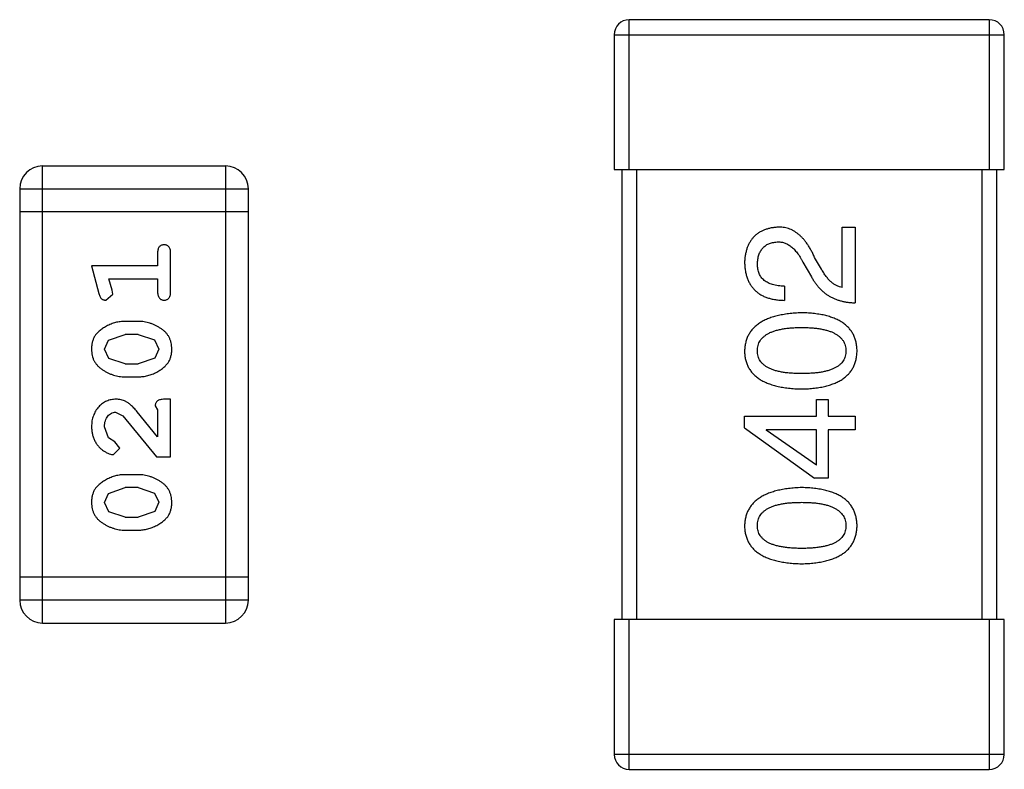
# Model space of a CAD drawing. Header units: inches. Extents: x -50 to 60, y -7 to 68.
# Tile 41 of 108: x -27 to -25.69, y 43.95 to 44.95. Entities that reach past the tile are written whole.
import ezdxf

# ---------------------------------------------------------------- set-up
doc = ezdxf.new("R2010")
doc.units = ezdxf.units.IN
doc.header["$LTSCALE"] = 1.21
doc.header["$MEASUREMENT"] = 0
doc.layers.get('0').update_dxf_attribs({"linetype": 'CONTINUOUS'})

msp = doc.modelspace()

# ---------------------------------------------------------------- linework, layer by layer
at = {"color": 7, "linetype": 'Continuous'}
for p, q in [((-26.1909, 44.7485), (-26.1909, 44.9485)), ((-25.7109, 44.9485), (-26.1909, 44.9485)), ((-25.7109, 44.9485), (-25.7109, 44.7485)), ((-26.2109, 44.9285), (-26.2109, 44.7485)), ((-26.2109, 44.9285), (-25.6909, 44.9285)), ((-25.6909, 44.7485), (-25.6909, 44.9285)), ((-26.9728, 44.1437), (-26.9728, 44.7533)), ((-26.729, 44.7533), (-26.9728, 44.7533)), ((-26.729, 44.7533), (-26.729, 44.1437)), ((-26.2109, 44.7485), (-25.6909, 44.7485)), ((-26.2009, 44.7485), (-26.2009, 44.1485)), ((-26.1809, 44.1485), (-26.1809, 44.7485)), ((-25.7209, 44.7485), (-25.7209, 44.1485)), ((-25.7009, 44.1485), (-25.7009, 44.7485)), ((-27.0033, 44.7229), (-27.0033, 44.1742)), ((-27.0033, 44.7229), (-26.6985, 44.7229)), ((-26.6985, 44.1742), (-26.6985, 44.7229)), ((-26.6985, 44.6924), (-27.0033, 44.6924)), ((-25.9068, 44.5914), (-25.9068, 44.6717)), ((-25.9068, 44.6717), (-25.8896, 44.6717)), ((-25.8896, 44.6717), (-25.8896, 44.5709)), ((-26.8194, 44.6373), (-26.8194, 44.62)), ((-26.8021, 44.5854), (-26.8021, 44.6373)), ((-25.9593, 44.625), (-25.9478, 44.6053)), ((-25.9347, 44.6159), (-25.9437, 44.6315)), ((-26.9075, 44.62), (-26.8976, 44.5834)), ((-26.8194, 44.62), (-26.9075, 44.62)), ((-26.8802, 44.5877), (-26.8844, 44.6027)), ((-26.8844, 44.6027), (-26.8194, 44.6027)), ((-26.8194, 44.6027), (-26.8194, 44.5854)), ((-26.8792, 44.5823), (-26.8802, 44.5877)), ((-25.9839, 44.593), (-25.9839, 44.5741)), ((-26.8885, 44.5744), (-26.8792, 44.5823)), ((-26.8452, 44.5461), (-26.8629, 44.5461)), ((-26.8902, 44.5091), (-26.8849, 44.5212)), ((-26.8849, 44.5212), (-26.8626, 44.5288)), ((-26.8454, 44.5288), (-26.8626, 44.5288)), ((-26.8454, 44.5288), (-26.8237, 44.5215)), ((-26.8237, 44.5215), (-26.8179, 44.5092)), ((-26.8844, 44.4967), (-26.8902, 44.5091)), ((-26.8179, 44.5092), (-26.8231, 44.4971)), ((-26.8626, 44.4894), (-26.8844, 44.4967)), ((-26.8231, 44.4971), (-26.8454, 44.4894)), ((-26.8626, 44.4894), (-26.8454, 44.4894)), ((-26.8629, 44.4721), (-26.8452, 44.4721)), ((-26.8021, 44.4423), (-26.81, 44.4423)), ((-26.8021, 44.3652), (-26.8021, 44.4423)), ((-25.9412, 44.4197), (-25.9412, 44.4418)), ((-25.9412, 44.4418), (-25.9257, 44.4418)), ((-25.9257, 44.4418), (-25.9257, 44.4197)), ((-26.8226, 44.4336), (-26.8194, 44.4281)), ((-26.8194, 44.4281), (-26.8194, 44.3919)), ((-26.8757, 44.4249), (-26.866, 44.4202)), ((-26.866, 44.4202), (-26.821, 44.3652)), ((-26.8194, 44.3919), (-26.8465, 44.4255)), ((-26.0371, 44.4041), (-26.0371, 44.4197)), ((-26.0371, 44.4197), (-25.9412, 44.4197)), ((-25.9257, 44.4197), (-25.8896, 44.4197)), ((-25.8896, 44.4197), (-25.8896, 44.4016)), ((-26.8848, 44.3906), (-26.8902, 44.4055)), ((-26.0371, 44.4041), (-25.9437, 44.3369)), ((-26.0085, 44.4016), (-26.0085, 44.4008)), ((-25.9412, 44.4016), (-26.0085, 44.4016)), ((-25.9412, 44.3541), (-26.0085, 44.4008)), ((-25.9412, 44.3541), (-25.9412, 44.4016)), ((-25.9257, 44.4016), (-25.9257, 44.3369)), ((-25.8896, 44.4016), (-25.9257, 44.4016)), ((-26.8763, 44.3856), (-26.8848, 44.3906)), ((-26.8782, 44.3683), (-26.8698, 44.3771)), ((-26.8698, 44.3771), (-26.8763, 44.3856)), ((-26.821, 44.3652), (-26.8021, 44.3652)), ((-26.8452, 44.3416), (-26.8629, 44.3416)), ((-25.9257, 44.3369), (-25.9437, 44.3369)), ((-26.8849, 44.3167), (-26.8626, 44.3243)), ((-26.8454, 44.3243), (-26.8626, 44.3243)), ((-26.8454, 44.3243), (-26.8237, 44.317)), ((-26.8902, 44.3046), (-26.8849, 44.3167)), ((-26.8237, 44.317), (-26.8179, 44.3047)), ((-26.8844, 44.2922), (-26.8902, 44.3046)), ((-26.8179, 44.3047), (-26.8231, 44.2926)), ((-26.8626, 44.2849), (-26.8844, 44.2922)), ((-26.8626, 44.2849), (-26.8454, 44.2849)), ((-26.8231, 44.2926), (-26.8454, 44.2849)), ((-26.8629, 44.2676), (-26.8452, 44.2676)), ((-26.6985, 44.2047), (-27.0033, 44.2047)), ((-26.6985, 44.1742), (-27.0033, 44.1742)), ((-26.9728, 44.1437), (-26.729, 44.1437)), ((-26.2109, 44.1485), (-26.2109, 43.9685)), ((-25.6909, 44.1485), (-26.2109, 44.1485)), ((-26.1909, 43.9485), (-26.1909, 44.1485)), ((-25.7109, 44.1485), (-25.7109, 43.9485)), ((-25.6909, 43.9685), (-25.6909, 44.1485)), ((-25.6909, 43.9685), (-26.2109, 43.9685)), ((-26.1909, 43.9485), (-25.7109, 43.9485))]:
    msp.add_line(p, q, dxfattribs=at)
for centre, radius, start, end in [((-26.1909, 44.9285), 0.02, 90, 180), ((-25.7109, 44.9285), 0.02, 0, 90), ((-26.9728, 44.7229), 0.0305, 90, 180), ((-26.729, 44.7229), 0.0305, 0, 90), ((-26.9728, 44.1742), 0.0305, 180, 270), ((-26.729, 44.1742), 0.0305, 270, 0), ((-26.1909, 43.9685), 0.02, 180, 270), ((-25.7109, 43.9685), 0.02, 270, 0)]:
    msp.add_arc(centre, radius, start, end, dxfattribs=at)
for points, knots in [([(-25.9929, 44.6717), (-25.9946, 44.6715), (-25.9979, 44.6713), (-26.0027, 44.6705), (-26.0071, 44.6694), (-26.0113, 44.6679), (-26.0152, 44.6661), (-26.0187, 44.6641), (-26.022, 44.6616), (-26.0249, 44.6588), (-26.0275, 44.6557), (-26.0298, 44.6523), (-26.0319, 44.6485), (-26.0336, 44.6444), (-26.0349, 44.64), (-26.036, 44.6353), (-26.0368, 44.6302), (-26.037, 44.6268), (-26.0371, 44.625)], [0, 0, 0, 0, 0.070688, 0.137741, 0.201612, 0.262778, 0.321223, 0.378455, 0.434411, 0.490146, 0.546362, 0.603392, 0.662208, 0.723401, 0.787372, 0.85442, 0.925153, 1, 1, 1, 1]), ([(-25.9437, 44.6315), (-25.9445, 44.6332), (-25.946, 44.6365), (-25.9485, 44.6412), (-25.9511, 44.6456), (-25.9538, 44.6497), (-25.9565, 44.6534), (-25.9594, 44.6568), (-25.9623, 44.6598), (-25.9654, 44.6625), (-25.9685, 44.6648), (-25.9717, 44.6668), (-25.975, 44.6685), (-25.9784, 44.6699), (-25.9819, 44.6708), (-25.9855, 44.6715), (-25.9892, 44.6718), (-25.9916, 44.6717), (-25.9929, 44.6717)], [0, 0, 0, 0, 0.082731, 0.161257, 0.236138, 0.307554, 0.375712, 0.440848, 0.502916, 0.562567, 0.619798, 0.675716, 0.73039, 0.78386, 0.837315, 0.890547, 0.944917, 1, 1, 1, 1]), ([(-26.0199, 44.6225), (-26.0199, 44.6236), (-26.0197, 44.6258), (-26.0194, 44.629), (-26.0188, 44.632), (-26.018, 44.6348), (-26.0171, 44.6373), (-26.0159, 44.6397), (-26.0145, 44.6419), (-26.013, 44.6439), (-26.0112, 44.6456), (-26.0093, 44.6471), (-26.0072, 44.6485), (-26.0049, 44.6496), (-26.0023, 44.6505), (-25.9996, 44.6512), (-25.9967, 44.6518), (-25.9947, 44.6519), (-25.9937, 44.652)], [0, 0, 0, 0, 0.076112, 0.148436, 0.216883, 0.281466, 0.34298, 0.402356, 0.459881, 0.51546, 0.571111, 0.62658, 0.683162, 0.741007, 0.801404, 0.863825, 0.930544, 1, 1, 1, 1]), ([(-25.9937, 44.652), (-25.9929, 44.6521), (-25.9913, 44.6521), (-25.9889, 44.652), (-25.9865, 44.6516), (-25.9841, 44.651), (-25.9819, 44.6501), (-25.9796, 44.649), (-25.9774, 44.6477), (-25.9752, 44.646), (-25.973, 44.6443), (-25.971, 44.6422), (-25.9689, 44.6399), (-25.9669, 44.6374), (-25.9649, 44.6346), (-25.963, 44.6316), (-25.9611, 44.6284), (-25.9599, 44.6261), (-25.9593, 44.625)], [0, 0, 0, 0, 0.052237, 0.103888, 0.155485, 0.207395, 0.259864, 0.31356, 0.369176, 0.4266, 0.486836, 0.550048, 0.61567, 0.685271, 0.75824, 0.834614, 0.915635, 1, 1, 1, 1]), ([(-26.8108, 44.6483), (-26.8114, 44.6483), (-26.8126, 44.6482), (-26.8142, 44.6477), (-26.8157, 44.6469), (-26.8171, 44.6457), (-26.8182, 44.6442), (-26.8189, 44.6422), (-26.8194, 44.6399), (-26.8194, 44.6382), (-26.8194, 44.6373)], [0, 0, 0, 0, 0.11517, 0.223509, 0.328254, 0.438012, 0.553651, 0.682263, 0.830856, 1, 1, 1, 1]), ([(-26.8021, 44.6373), (-26.8021, 44.6382), (-26.8022, 44.6399), (-26.8027, 44.6422), (-26.8034, 44.6442), (-26.8045, 44.6457), (-26.8058, 44.6469), (-26.8073, 44.6477), (-26.809, 44.6482), (-26.8102, 44.6483), (-26.8108, 44.6483)], [0, 0, 0, 0, 0.169012, 0.317488, 0.445429, 0.560977, 0.67065, 0.776666, 0.88492, 1, 1, 1, 1]), ([(-26.0371, 44.625), (-26.037, 44.6229), (-26.0368, 44.619), (-26.036, 44.6133), (-26.0349, 44.608), (-26.0333, 44.6031), (-26.0313, 44.5985), (-26.029, 44.5944), (-26.0262, 44.5906), (-26.0231, 44.5872), (-26.0195, 44.5842), (-26.0156, 44.5816), (-26.0112, 44.5793), (-26.0065, 44.5775), (-26.0014, 44.5761), (-25.9959, 44.575), (-25.99, 44.5744), (-25.9859, 44.5742), (-25.9839, 44.5741)], [0, 0, 0, 0, 0.07282, 0.141057, 0.2062, 0.267672, 0.326735, 0.383519, 0.439188, 0.494454, 0.549628, 0.605958, 0.66397, 0.72402, 0.787502, 0.854127, 0.925065, 1, 1, 1, 1]), ([(-25.9839, 44.593), (-25.9853, 44.593), (-25.9881, 44.5931), (-25.9922, 44.5936), (-25.9961, 44.5942), (-25.9996, 44.5951), (-26.0028, 44.5962), (-26.0058, 44.5974), (-26.0085, 44.599), (-26.0109, 44.6007), (-26.0131, 44.6027), (-26.0149, 44.6049), (-26.0165, 44.6073), (-26.0178, 44.6099), (-26.0187, 44.6128), (-26.0194, 44.6158), (-26.0198, 44.6191), (-26.0199, 44.6213), (-26.0199, 44.6225)], [0, 0, 0, 0, 0.082594, 0.15978, 0.232961, 0.301462, 0.365595, 0.426678, 0.484662, 0.540809, 0.595146, 0.648401, 0.702272, 0.757102, 0.813447, 0.872233, 0.934055, 1, 1, 1, 1]), ([(-25.9068, 44.5914), (-25.9081, 44.5916), (-25.9107, 44.5921), (-25.9145, 44.5938), (-25.9182, 44.5959), (-25.9217, 44.5987), (-25.9252, 44.6021), (-25.9285, 44.6062), (-25.9317, 44.6108), (-25.9337, 44.6142), (-25.9347, 44.6159)], [0, 0, 0, 0, 0.103034, 0.208166, 0.318255, 0.434664, 0.559728, 0.695394, 0.841708, 1, 1, 1, 1]), ([(-25.9478, 44.6053), (-25.947, 44.6039), (-25.9455, 44.6012), (-25.943, 44.5974), (-25.9403, 44.5938), (-25.9374, 44.5905), (-25.9344, 44.5875), (-25.9312, 44.5847), (-25.9278, 44.5821), (-25.9243, 44.5798), (-25.9205, 44.5778), (-25.9166, 44.576), (-25.9125, 44.5745), (-25.9083, 44.5733), (-25.9038, 44.5723), (-25.8992, 44.5715), (-25.8945, 44.571), (-25.8912, 44.5709), (-25.8896, 44.5709)], [0, 0, 0, 0, 0.065828, 0.130094, 0.192451, 0.254037, 0.313974, 0.373757, 0.433048, 0.492243, 0.551902, 0.611758, 0.672678, 0.734814, 0.798569, 0.863693, 0.930488, 1, 1, 1, 1]), ([(-26.8976, 44.5834), (-26.8974, 44.5826), (-26.8969, 44.581), (-26.8961, 44.5789), (-26.8952, 44.5773), (-26.8941, 44.5761), (-26.893, 44.5753), (-26.8916, 44.5748), (-26.8901, 44.5744), (-26.889, 44.5744), (-26.8885, 44.5744)], [0, 0, 0, 0, 0.187321, 0.344927, 0.475328, 0.579604, 0.674244, 0.773631, 0.882025, 1, 1, 1, 1]), ([(-26.8194, 44.5854), (-26.8194, 44.5845), (-26.8194, 44.5828), (-26.8189, 44.5805), (-26.8181, 44.5786), (-26.8171, 44.577), (-26.8157, 44.5758), (-26.8142, 44.575), (-26.8126, 44.5745), (-26.8114, 44.5744), (-26.8108, 44.5744)], [0, 0, 0, 0, 0.169102, 0.317658, 0.446239, 0.563118, 0.671828, 0.776546, 0.884858, 1, 1, 1, 1]), ([(-26.8108, 44.5744), (-26.8102, 44.5744), (-26.809, 44.5745), (-26.8073, 44.575), (-26.8058, 44.5758), (-26.8044, 44.577), (-26.8034, 44.5785), (-26.8027, 44.5805), (-26.8022, 44.5828), (-26.8021, 44.5845), (-26.8021, 44.5854)], [0, 0, 0, 0, 0.115051, 0.223278, 0.329269, 0.437893, 0.554681, 0.682591, 0.83103, 1, 1, 1, 1]), ([(-25.9609, 44.5576), (-25.9639, 44.5574), (-25.9698, 44.5572), (-25.9783, 44.5563), (-25.9862, 44.5551), (-25.9935, 44.5536), (-26.0003, 44.5517), (-26.0065, 44.5494), (-26.0122, 44.5468), (-26.0172, 44.5438), (-26.0218, 44.5404), (-26.0257, 44.5367), (-26.0291, 44.5326), (-26.0319, 44.5281), (-26.0341, 44.5233), (-26.0357, 44.5181), (-26.0368, 44.5125), (-26.037, 44.5087), (-26.0371, 44.5067)], [0, 0, 0, 0, 0.088475, 0.171606, 0.249595, 0.322626, 0.391327, 0.455765, 0.516374, 0.573675, 0.628522, 0.681161, 0.732559, 0.783563, 0.83504, 0.887639, 0.942585, 1, 1, 1, 1]), ([(-25.8871, 44.5067), (-25.8872, 44.5087), (-25.8874, 44.5126), (-25.8883, 44.5182), (-25.8899, 44.5235), (-25.8919, 44.5284), (-25.8946, 44.5329), (-25.8978, 44.5371), (-25.9016, 44.5408), (-25.906, 44.5442), (-25.9109, 44.5472), (-25.9164, 44.5498), (-25.9225, 44.552), (-25.9291, 44.5539), (-25.9362, 44.5554), (-25.944, 44.5565), (-25.9522, 44.5573), (-25.958, 44.5575), (-25.9609, 44.5576)], [0, 0, 0, 0, 0.059134, 0.115603, 0.169236, 0.221572, 0.273254, 0.32474, 0.377319, 0.431815, 0.488555, 0.548609, 0.612242, 0.680182, 0.75251, 0.829782, 0.91231, 1, 1, 1, 1]), ([(-26.8629, 44.5461), (-26.864, 44.5461), (-26.8661, 44.546), (-26.8693, 44.5457), (-26.8725, 44.5452), (-26.8756, 44.5445), (-26.8786, 44.5436), (-26.8816, 44.5425), (-26.8846, 44.5412), (-26.8875, 44.5397), (-26.8902, 44.5381), (-26.8928, 44.5365), (-26.8951, 44.5348), (-26.8972, 44.5331), (-26.899, 44.5314), (-26.9007, 44.5297), (-26.9021, 44.528), (-26.9037, 44.5256), (-26.9053, 44.5224), (-26.9066, 44.5183), (-26.9074, 44.5137), (-26.9075, 44.5106), (-26.9075, 44.5089)], [0, 0, 0, 0, 0.049855, 0.099516, 0.148482, 0.19758, 0.246804, 0.296268, 0.346517, 0.397047, 0.446826, 0.49336, 0.537801, 0.579207, 0.617974, 0.654833, 0.689171, 0.722088, 0.786392, 0.853518, 0.924186, 1, 1, 1, 1]), ([(-26.8005, 44.5092), (-26.8006, 44.5106), (-26.8007, 44.5134), (-26.8014, 44.5175), (-26.8025, 44.5214), (-26.8041, 44.525), (-26.8061, 44.5283), (-26.8086, 44.5313), (-26.8116, 44.5341), (-26.815, 44.5366), (-26.8186, 44.5388), (-26.8222, 44.5407), (-26.826, 44.5424), (-26.8297, 44.5437), (-26.8335, 44.5448), (-26.8374, 44.5455), (-26.8413, 44.546), (-26.8439, 44.5461), (-26.8452, 44.5461)], [0, 0, 0, 0, 0.067217, 0.131051, 0.19272, 0.252824, 0.312745, 0.373449, 0.436041, 0.501494, 0.567761, 0.632087, 0.695096, 0.757109, 0.817993, 0.878657, 0.939311, 1, 1, 1, 1]), ([(-26.0199, 44.5067), (-26.0199, 44.508), (-26.0198, 44.5105), (-26.0191, 44.514), (-26.018, 44.5174), (-26.0163, 44.5204), (-26.0142, 44.5232), (-26.0116, 44.5258), (-26.0086, 44.5281), (-26.0051, 44.5302), (-26.0012, 44.532), (-25.9968, 44.5336), (-25.9919, 44.5349), (-25.9866, 44.536), (-25.9808, 44.5369), (-25.9746, 44.5375), (-25.9679, 44.5378), (-25.9633, 44.5379), (-25.9609, 44.5379)], [0, 0, 0, 0, 0.050604, 0.098688, 0.145699, 0.191791, 0.238625, 0.286717, 0.337546, 0.391814, 0.449755, 0.512106, 0.579685, 0.652048, 0.730262, 0.814146, 0.904281, 1, 1, 1, 1]), ([(-25.9609, 44.5379), (-25.9586, 44.5379), (-25.954, 44.5378), (-25.9474, 44.5375), (-25.9412, 44.5369), (-25.9355, 44.536), (-25.9302, 44.5349), (-25.9254, 44.5336), (-25.921, 44.5321), (-25.9171, 44.5302), (-25.9136, 44.5281), (-25.9106, 44.5258), (-25.908, 44.5233), (-25.9058, 44.5204), (-25.9041, 44.5174), (-25.9029, 44.514), (-25.9021, 44.5105), (-25.902, 44.508), (-25.9019, 44.5067)], [0, 0, 0, 0, 0.094834, 0.184067, 0.267029, 0.344713, 0.417334, 0.484367, 0.546941, 0.604717, 0.65953, 0.710539, 0.759381, 0.806382, 0.853027, 0.900623, 0.949121, 1, 1, 1, 1]), ([(-26.9075, 44.5089), (-26.9075, 44.5075), (-26.9074, 44.5047), (-26.9067, 44.5006), (-26.9056, 44.4968), (-26.904, 44.4932), (-26.9019, 44.4899), (-26.8994, 44.4868), (-26.8965, 44.4841), (-26.8931, 44.4816), (-26.8895, 44.4794), (-26.8858, 44.4775), (-26.8821, 44.4758), (-26.8783, 44.4745), (-26.8745, 44.4734), (-26.8707, 44.4727), (-26.8668, 44.4722), (-26.8642, 44.4722), (-26.8629, 44.4721)], [0, 0, 0, 0, 0.06692, 0.130834, 0.19258, 0.252759, 0.312631, 0.373411, 0.436359, 0.501894, 0.568244, 0.632472, 0.69556, 0.757163, 0.818592, 0.878885, 0.939235, 1, 1, 1, 1]), ([(-26.8452, 44.4721), (-26.8441, 44.4722), (-26.842, 44.4722), (-26.8388, 44.4725), (-26.8357, 44.473), (-26.8326, 44.4737), (-26.8295, 44.4746), (-26.8265, 44.4757), (-26.8236, 44.4769), (-26.8207, 44.4784), (-26.8179, 44.48), (-26.8154, 44.4816), (-26.8131, 44.4833), (-26.811, 44.4849), (-26.8091, 44.4866), (-26.8075, 44.4883), (-26.806, 44.4901), (-26.8044, 44.4924), (-26.8028, 44.4956), (-26.8015, 44.4998), (-26.8007, 44.5044), (-26.8006, 44.5075), (-26.8005, 44.5092)], [0, 0, 0, 0, 0.049886, 0.09882, 0.148132, 0.19689, 0.246038, 0.295176, 0.345305, 0.395692, 0.445312, 0.491875, 0.535813, 0.577009, 0.616081, 0.652689, 0.687585, 0.720206, 0.785062, 0.85223, 0.923759, 1, 1, 1, 1]), ([(-26.0371, 44.5067), (-26.0371, 44.5048), (-26.0369, 44.5009), (-26.0359, 44.4952), (-26.0343, 44.49), (-26.0322, 44.4851), (-26.0294, 44.4806), (-26.0261, 44.4764), (-26.0222, 44.4727), (-26.0176, 44.4693), (-26.0126, 44.4663), (-26.0069, 44.4637), (-26.0006, 44.4615), (-25.9938, 44.4596), (-25.9864, 44.4581), (-25.9784, 44.457), (-25.9699, 44.4562), (-25.964, 44.456), (-25.9609, 44.4559)], [0, 0, 0, 0, 0.057911, 0.113262, 0.165956, 0.217443, 0.268511, 0.319665, 0.372, 0.426129, 0.483365, 0.543779, 0.607756, 0.676562, 0.749704, 0.827713, 0.911177, 1, 1, 1, 1]), ([(-25.9609, 44.4764), (-25.9633, 44.4764), (-25.9679, 44.4765), (-25.9746, 44.4769), (-25.9808, 44.4774), (-25.9866, 44.4782), (-25.9919, 44.4793), (-25.9968, 44.4806), (-26.0012, 44.4821), (-26.0051, 44.4839), (-26.0086, 44.4859), (-26.0116, 44.4881), (-26.0142, 44.4907), (-26.0163, 44.4934), (-26.018, 44.4964), (-26.0191, 44.4996), (-26.0198, 44.5031), (-26.0199, 44.5055), (-26.0199, 44.5067)], [0, 0, 0, 0, 0.096452, 0.187278, 0.271765, 0.350519, 0.423437, 0.491321, 0.554011, 0.612224, 0.666281, 0.717003, 0.764884, 0.811423, 0.856783, 0.902993, 0.950236, 1, 1, 1, 1]), ([(-25.9019, 44.5067), (-25.9019, 44.5055), (-25.902, 44.5031), (-25.9027, 44.4996), (-25.9039, 44.4964), (-25.9055, 44.4934), (-25.9076, 44.4907), (-25.9102, 44.4881), (-25.9132, 44.4859), (-25.9167, 44.4839), (-25.9206, 44.4821), (-25.925, 44.4806), (-25.9299, 44.4793), (-25.9352, 44.4782), (-25.941, 44.4774), (-25.9472, 44.4769), (-25.9539, 44.4765), (-25.9585, 44.4764), (-25.9609, 44.4764)], [0, 0, 0, 0, 0.049766, 0.097012, 0.143225, 0.188786, 0.235079, 0.282962, 0.333687, 0.387747, 0.445963, 0.508657, 0.576545, 0.649868, 0.72822, 0.812712, 0.903543, 1, 1, 1, 1]), ([(-25.9609, 44.4559), (-25.958, 44.456), (-25.9522, 44.4562), (-25.944, 44.457), (-25.9362, 44.4581), (-25.9291, 44.4596), (-25.9225, 44.4615), (-25.9164, 44.4637), (-25.9109, 44.4663), (-25.906, 44.4693), (-25.9016, 44.4727), (-25.8978, 44.4764), (-25.8946, 44.4806), (-25.8919, 44.4851), (-25.8899, 44.49), (-25.8883, 44.4952), (-25.8874, 44.5009), (-25.8872, 44.5048), (-25.8871, 44.5067)], [0, 0, 0, 0, 0.087693, 0.170223, 0.247496, 0.319826, 0.387768, 0.451403, 0.511459, 0.568358, 0.622671, 0.675251, 0.726739, 0.778422, 0.830759, 0.884394, 0.940865, 1, 1, 1, 1]), ([(-26.8748, 44.4423), (-26.8759, 44.4422), (-26.8781, 44.4421), (-26.8813, 44.4417), (-26.8844, 44.4409), (-26.8874, 44.4397), (-26.8902, 44.4383), (-26.893, 44.4365), (-26.8955, 44.4344), (-26.898, 44.432), (-26.9002, 44.4293), (-26.9022, 44.4265), (-26.9038, 44.4234), (-26.9052, 44.4202), (-26.9062, 44.4168), (-26.907, 44.4132), (-26.9074, 44.4095), (-26.9075, 44.4069), (-26.9075, 44.4056)], [0, 0, 0, 0, 0.060981, 0.120256, 0.178148, 0.236115, 0.293993, 0.352864, 0.413358, 0.476056, 0.539296, 0.602396, 0.665116, 0.728325, 0.792919, 0.859317, 0.928302, 1, 1, 1, 1]), ([(-26.8465, 44.4255), (-26.8472, 44.4264), (-26.8487, 44.4281), (-26.8509, 44.4304), (-26.8531, 44.4325), (-26.855, 44.4344), (-26.8569, 44.436), (-26.8587, 44.4374), (-26.8603, 44.4385), (-26.8624, 44.4396), (-26.8649, 44.4407), (-26.8681, 44.4416), (-26.8714, 44.4422), (-26.8736, 44.4422), (-26.8748, 44.4423)], [0, 0, 0, 0, 0.103002, 0.197728, 0.285279, 0.365235, 0.437224, 0.502446, 0.560545, 0.611446, 0.707576, 0.80349, 0.900532, 1, 1, 1, 1]), ([(-26.81, 44.4423), (-26.8111, 44.4422), (-26.813, 44.4422), (-26.8157, 44.4417), (-26.818, 44.4411), (-26.8197, 44.44), (-26.821, 44.4387), (-26.8219, 44.4372), (-26.8225, 44.4355), (-26.8225, 44.4342), (-26.8226, 44.4336)], [0, 0, 0, 0, 0.1844, 0.34094, 0.473574, 0.586824, 0.690029, 0.789175, 0.890445, 1, 1, 1, 1]), ([(-26.8902, 44.4055), (-26.8902, 44.4069), (-26.8901, 44.4096), (-26.8892, 44.4134), (-26.8879, 44.4168), (-26.8859, 44.4196), (-26.8837, 44.422), (-26.8812, 44.4237), (-26.8785, 44.4247), (-26.8766, 44.4249), (-26.8757, 44.4249)], [0, 0, 0, 0, 0.156344, 0.299348, 0.4327, 0.561, 0.682299, 0.791883, 0.89611, 1, 1, 1, 1]), ([(-26.9075, 44.4056), (-26.9075, 44.4039), (-26.9073, 44.4005), (-26.9065, 44.3956), (-26.9051, 44.3908), (-26.9031, 44.3863), (-26.9007, 44.3822), (-26.8978, 44.3786), (-26.8945, 44.3754), (-26.891, 44.3729), (-26.8874, 44.3709), (-26.8841, 44.3695), (-26.881, 44.3685), (-26.8791, 44.3684), (-26.8782, 44.3683)], [0, 0, 0, 0, 0.098286, 0.193983, 0.289056, 0.384352, 0.477435, 0.566197, 0.652355, 0.737986, 0.818188, 0.887401, 0.94802, 1, 1, 1, 1]), ([(-26.8629, 44.3416), (-26.864, 44.3416), (-26.8661, 44.3415), (-26.8693, 44.3412), (-26.8725, 44.3407), (-26.8756, 44.34), (-26.8786, 44.3391), (-26.8816, 44.338), (-26.8846, 44.3367), (-26.8875, 44.3352), (-26.8902, 44.3336), (-26.8928, 44.332), (-26.8951, 44.3303), (-26.8972, 44.3286), (-26.899, 44.3269), (-26.9007, 44.3252), (-26.9021, 44.3235), (-26.9037, 44.3211), (-26.9053, 44.3179), (-26.9066, 44.3138), (-26.9074, 44.3092), (-26.9075, 44.3061), (-26.9075, 44.3044)], [0, 0, 0, 0, 0.049855, 0.099516, 0.148482, 0.19758, 0.246804, 0.296268, 0.346517, 0.397047, 0.446826, 0.49336, 0.537801, 0.579207, 0.617974, 0.654833, 0.689171, 0.722088, 0.786392, 0.853518, 0.924186, 1, 1, 1, 1]), ([(-26.8005, 44.3047), (-26.8006, 44.3061), (-26.8007, 44.3089), (-26.8014, 44.313), (-26.8025, 44.3169), (-26.8041, 44.3204), (-26.8061, 44.3238), (-26.8086, 44.3268), (-26.8116, 44.3296), (-26.815, 44.3321), (-26.8186, 44.3343), (-26.8222, 44.3362), (-26.826, 44.3379), (-26.8297, 44.3392), (-26.8335, 44.3403), (-26.8374, 44.341), (-26.8413, 44.3415), (-26.8439, 44.3415), (-26.8452, 44.3416)], [0, 0, 0, 0, 0.067217, 0.131051, 0.19272, 0.252824, 0.312745, 0.373449, 0.436041, 0.501494, 0.567761, 0.632087, 0.695096, 0.757109, 0.817993, 0.878657, 0.939311, 1, 1, 1, 1]), ([(-25.9609, 44.3244), (-25.9639, 44.3243), (-25.9698, 44.324), (-25.9783, 44.3232), (-25.9862, 44.322), (-25.9935, 44.3204), (-26.0003, 44.3185), (-26.0065, 44.3163), (-26.0122, 44.3136), (-26.0172, 44.3106), (-26.0218, 44.3072), (-26.0257, 44.3035), (-26.0291, 44.2994), (-26.0319, 44.2949), (-26.0341, 44.2901), (-26.0357, 44.2849), (-26.0368, 44.2794), (-26.037, 44.2755), (-26.0371, 44.2736)], [0, 0, 0, 0, 0.088475, 0.171606, 0.249595, 0.322626, 0.391327, 0.455765, 0.516374, 0.573675, 0.628522, 0.681161, 0.732559, 0.783563, 0.83504, 0.887639, 0.942585, 1, 1, 1, 1]), ([(-25.8871, 44.2736), (-25.8872, 44.2756), (-25.8874, 44.2795), (-25.8883, 44.2851), (-25.8899, 44.2903), (-25.8919, 44.2952), (-25.8946, 44.2998), (-25.8978, 44.3039), (-25.9016, 44.3077), (-25.906, 44.311), (-25.9109, 44.314), (-25.9164, 44.3166), (-25.9225, 44.3189), (-25.9291, 44.3207), (-25.9362, 44.3222), (-25.944, 44.3233), (-25.9522, 44.3241), (-25.958, 44.3243), (-25.9609, 44.3244)], [0, 0, 0, 0, 0.059134, 0.115603, 0.169236, 0.221572, 0.273254, 0.32474, 0.377319, 0.431815, 0.488555, 0.548609, 0.612242, 0.680182, 0.75251, 0.829782, 0.91231, 1, 1, 1, 1]), ([(-26.9075, 44.3044), (-26.9075, 44.303), (-26.9074, 44.3002), (-26.9067, 44.2961), (-26.9056, 44.2923), (-26.904, 44.2887), (-26.9019, 44.2854), (-26.8994, 44.2823), (-26.8965, 44.2795), (-26.8931, 44.2771), (-26.8895, 44.2749), (-26.8858, 44.273), (-26.8821, 44.2713), (-26.8783, 44.27), (-26.8745, 44.2689), (-26.8707, 44.2682), (-26.8668, 44.2677), (-26.8642, 44.2677), (-26.8629, 44.2676)], [0, 0, 0, 0, 0.06692, 0.130834, 0.19258, 0.252759, 0.312631, 0.373411, 0.436359, 0.501894, 0.568244, 0.632472, 0.69556, 0.757163, 0.818592, 0.878885, 0.939235, 1, 1, 1, 1]), ([(-26.8452, 44.2676), (-26.8441, 44.2677), (-26.842, 44.2677), (-26.8388, 44.268), (-26.8357, 44.2685), (-26.8326, 44.2692), (-26.8295, 44.27), (-26.8265, 44.2712), (-26.8236, 44.2724), (-26.8207, 44.2739), (-26.8179, 44.2755), (-26.8154, 44.2771), (-26.8131, 44.2788), (-26.811, 44.2804), (-26.8091, 44.2821), (-26.8075, 44.2838), (-26.806, 44.2855), (-26.8044, 44.2879), (-26.8028, 44.2911), (-26.8015, 44.2953), (-26.8007, 44.2998), (-26.8006, 44.303), (-26.8005, 44.3047)], [0, 0, 0, 0, 0.049886, 0.09882, 0.148132, 0.19689, 0.246038, 0.295176, 0.345305, 0.395692, 0.445312, 0.491875, 0.535813, 0.577009, 0.616081, 0.652689, 0.687585, 0.720206, 0.785062, 0.85223, 0.923759, 1, 1, 1, 1]), ([(-26.0199, 44.2736), (-26.0199, 44.2748), (-26.0198, 44.2773), (-26.0191, 44.2809), (-26.018, 44.2842), (-26.0163, 44.2873), (-26.0142, 44.2901), (-26.0116, 44.2927), (-26.0086, 44.295), (-26.0051, 44.2971), (-26.0012, 44.2989), (-25.9968, 44.3005), (-25.9919, 44.3018), (-25.9866, 44.3029), (-25.9808, 44.3037), (-25.9746, 44.3043), (-25.9679, 44.3047), (-25.9633, 44.3047), (-25.9609, 44.3047)], [0, 0, 0, 0, 0.050604, 0.098688, 0.145699, 0.191791, 0.238625, 0.286717, 0.337546, 0.391814, 0.449755, 0.512106, 0.579685, 0.652048, 0.730262, 0.814146, 0.904281, 1, 1, 1, 1]), ([(-25.9609, 44.3047), (-25.9586, 44.3047), (-25.954, 44.3047), (-25.9474, 44.3043), (-25.9412, 44.3037), (-25.9355, 44.3029), (-25.9302, 44.3018), (-25.9254, 44.3005), (-25.921, 44.2989), (-25.9171, 44.2971), (-25.9136, 44.295), (-25.9106, 44.2927), (-25.908, 44.2901), (-25.9058, 44.2873), (-25.9041, 44.2842), (-25.9029, 44.2809), (-25.9021, 44.2773), (-25.902, 44.2748), (-25.9019, 44.2736)], [0, 0, 0, 0, 0.094834, 0.184067, 0.267029, 0.344713, 0.417334, 0.484367, 0.546941, 0.604717, 0.65953, 0.710539, 0.759381, 0.806382, 0.853027, 0.900623, 0.949121, 1, 1, 1, 1]), ([(-26.0371, 44.2736), (-26.0371, 44.2716), (-26.0369, 44.2677), (-26.0359, 44.2621), (-26.0343, 44.2568), (-26.0322, 44.2519), (-26.0294, 44.2474), (-26.0261, 44.2433), (-26.0222, 44.2395), (-26.0176, 44.2362), (-26.0126, 44.2332), (-26.0069, 44.2306), (-26.0006, 44.2283), (-25.9938, 44.2265), (-25.9864, 44.2249), (-25.9784, 44.2238), (-25.9699, 44.2231), (-25.964, 44.2229), (-25.9609, 44.2228)], [0, 0, 0, 0, 0.057911, 0.113262, 0.165956, 0.217443, 0.268511, 0.319665, 0.372, 0.426129, 0.483365, 0.543779, 0.607756, 0.676562, 0.749704, 0.827713, 0.911177, 1, 1, 1, 1]), ([(-25.9609, 44.2433), (-25.9633, 44.2433), (-25.9679, 44.2433), (-25.9746, 44.2437), (-25.9808, 44.2443), (-25.9866, 44.2451), (-25.9919, 44.2462), (-25.9968, 44.2474), (-26.0012, 44.249), (-26.0051, 44.2507), (-26.0086, 44.2527), (-26.0116, 44.255), (-26.0142, 44.2575), (-26.0163, 44.2602), (-26.018, 44.2633), (-26.0191, 44.2665), (-26.0198, 44.27), (-26.0199, 44.2724), (-26.0199, 44.2736)], [0, 0, 0, 0, 0.096452, 0.187278, 0.271765, 0.350519, 0.423437, 0.491321, 0.554011, 0.612224, 0.666281, 0.717003, 0.764884, 0.811423, 0.856783, 0.902993, 0.950236, 1, 1, 1, 1]), ([(-25.9609, 44.2228), (-25.958, 44.2229), (-25.9522, 44.2231), (-25.944, 44.2238), (-25.9362, 44.2249), (-25.9291, 44.2265), (-25.9225, 44.2283), (-25.9164, 44.2306), (-25.9109, 44.2332), (-25.906, 44.2362), (-25.9016, 44.2395), (-25.8978, 44.2433), (-25.8946, 44.2474), (-25.8919, 44.2519), (-25.8899, 44.2568), (-25.8883, 44.2621), (-25.8874, 44.2677), (-25.8872, 44.2716), (-25.8871, 44.2736)], [0, 0, 0, 0, 0.087693, 0.170223, 0.247496, 0.319826, 0.387768, 0.451403, 0.511459, 0.568358, 0.622671, 0.675251, 0.726739, 0.778422, 0.830759, 0.884394, 0.940865, 1, 1, 1, 1]), ([(-25.9019, 44.2736), (-25.9019, 44.2724), (-25.902, 44.27), (-25.9027, 44.2665), (-25.9039, 44.2632), (-25.9055, 44.2603), (-25.9076, 44.2575), (-25.9102, 44.255), (-25.9132, 44.2527), (-25.9167, 44.2507), (-25.9206, 44.249), (-25.925, 44.2474), (-25.9299, 44.2462), (-25.9352, 44.2451), (-25.941, 44.2443), (-25.9472, 44.2437), (-25.9539, 44.2433), (-25.9585, 44.2433), (-25.9609, 44.2433)], [0, 0, 0, 0, 0.049766, 0.097012, 0.143225, 0.188786, 0.235079, 0.282962, 0.333687, 0.387747, 0.445963, 0.508657, 0.576545, 0.649868, 0.72822, 0.812712, 0.903543, 1, 1, 1, 1])]:
    msp.add_open_spline(points, degree=3, knots=knots, dxfattribs=at)

doc.saveas('drawing.dxf')
